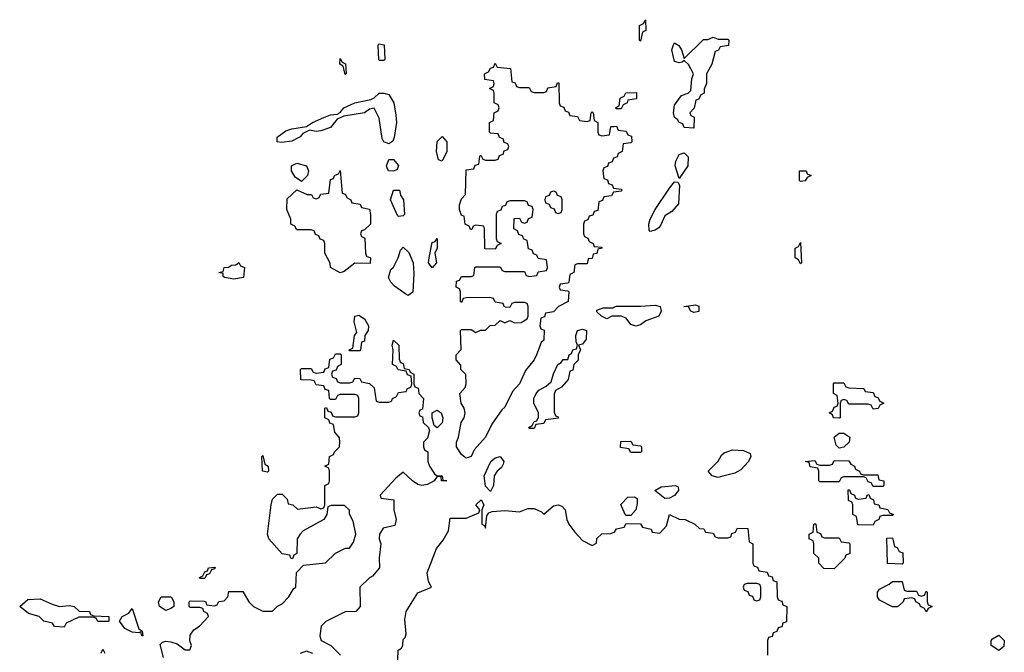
# Model space of a CAD drawing. Header units: inches. Extents: x 2777885 to 2884230, y 684484 to 829189.
# Tile 41 of 239: x 2847546 to 2851612, y 730822 to 733434. Entities that reach past the tile are written whole.
import ezdxf

# ---------------------------------------------------------------- set-up
doc = ezdxf.new("R2010")
doc.units = ezdxf.units.IN
doc.header["$MEASUREMENT"] = 0
doc.layers.add('C8743', color=7, linetype='Continuous')
doc.layers.add('C8753', color=7, linetype='Continuous')

msp = doc.modelspace()

# ---------------------------------------------------------------- linework, layer by layer
at = {"layer": 'C8743', "color": 6}
for points in [[(2849030, 733266), (2849028.9, 733268.9), (2849026, 733330), (2849030, 733334), (2849051.3, 733330), (2849054, 733270), (2849050, 733266)], [(2848890, 733208), (2848882, 733242), (2848868, 733250), (2848870, 733274), (2848878, 733258), (2848891.6, 733251.6), (2848894, 733210)], [(2849070, 732921.2), (2849050, 732929.4), (2849043.3, 732943.3), (2849030, 733028), (2849010, 733068), (2848990, 733064), (2848970.4, 733049.6), (2848884.7, 733035.3), (2848857.3, 733022.7), (2848830, 732989.3), (2848790, 732975.1), (2848770, 732972.7), (2848742.8, 732977.2), (2848715.5, 732964.5), (2848704, 732950), (2848670, 732932), (2848626.8, 732926.8), (2848609.3, 732929.3), (2848608.7, 732948.7), (2848645.6, 732974.4), (2848670, 732983.8), (2848730, 732993.4), (2848755.3, 733010), (2848802, 733030), (2848830, 733040.7), (2848856.4, 733043.6), (2848870, 733051.3), (2848884, 733070), (2848929.6, 733090.4), (2848996, 733104), (2849010, 733110.8), (2849030, 733130.6), (2849050, 733130.7), (2849070, 733124.7), (2849090.6, 733090.6), (2849099.8, 733039.8), (2849102, 733010), (2849093, 732947), (2849087.5, 732932.5)], [(2849290, 732849.3), (2849275.3, 732855.3), (2849266.6, 732890), (2849269.5, 732930.5), (2849290, 732951.3), (2849310.4, 732930), (2849310.4, 732890)], [(2848710, 732766), (2848683.1, 732783.1), (2848668.7, 732810), (2848669, 732830), (2848690, 732841), (2848730, 732830.8), (2848738, 732810), (2848734, 732790)], [(2849090, 732809), (2849069.6, 732809.6), (2849062.9, 732822.9), (2849060.9, 732830), (2849070, 732856), (2849090, 732856), (2849110, 732832), (2849104.7, 732815.3)], [(2848992.7, 732427.3), (2848930, 732428.7), (2848885.4, 732394.6), (2848870, 732389), (2848829, 732410), (2848828.4, 732428.4), (2848806, 732470), (2848806, 732510), (2848802, 732522), (2848787.3, 732527.3), (2848782, 732542), (2848767.3, 732547.3), (2848762, 732562), (2848750, 732566), (2848690, 732566), (2848682, 732582), (2848666, 732590), (2848666, 732610), (2848648.7, 732650), (2848650, 732694), (2848690, 732732), (2848732.7, 732712.7), (2848751.6, 732711.6), (2848758, 732698), (2848770, 732694), (2848782, 732698), (2848790, 732714), (2848822, 732718), (2848830, 732774), (2848842, 732778), (2848846, 732790), (2848862, 732798), (2848870, 732811.3), (2848878, 732718), (2848890, 732714), (2848898, 732698), (2848914, 732690), (2848918, 732678), (2848951.6, 732671.6), (2848958, 732658), (2848991.1, 732651.1), (2848994, 732630), (2848994, 732590), (2848970, 732566), (2848958, 732562), (2848954, 732550), (2848958, 732538), (2848971.6, 732531.6), (2848974, 732470), (2848978, 732458), (2848994, 732450)], [(2849110, 732621.2), (2849105.6, 732625.6), (2849077.2, 732690), (2849090, 732730.6), (2849114, 732730), (2849118, 732710), (2849130.6, 732690.6), (2849134.8, 732630), (2849130, 732624)], [(2849750, 732726), (2849738, 732722), (2849732.7, 732707.3), (2849718, 732702), (2849714, 732690), (2849718, 732678), (2849732.7, 732672.7), (2849738, 732658), (2849752.7, 732652.7), (2849758, 732638), (2849770, 732634), (2849782, 732638), (2849786, 732650), (2849786, 732690), (2849782, 732702), (2849767.3, 732707.3), (2849762, 732722)], [(2849250, 732409.6), (2849234.5, 732430), (2849237, 732450), (2849250, 732514), (2849262, 732518), (2849270, 732531), (2849270.4, 732490), (2849261, 732470), (2849267.7, 732430)], [(2849150, 732295.3), (2849140.2, 732300.2), (2849094.2, 732334.2), (2849079, 732350), (2849069.2, 732370), (2849078, 732402), (2849090, 732412), (2849108.7, 732450), (2849118, 732482), (2849130, 732494), (2849152.7, 732472.7), (2849170.3, 732430.3), (2849173.7, 732386.3), (2849170, 732309)], [(2848430, 732362), (2848391.3, 732368.7), (2848386, 732374), (2848386, 732386), (2848368.7, 732390), (2848386, 732394), (2848390, 732411.3), (2848408, 732412), (2848420.4, 732419.6), (2848438, 732422), (2848451.1, 732431.1), (2848458, 732418), (2848474, 732410), (2848470, 732368.7)], [(2848910, 732066), (2848906, 732070), (2848922, 732078), (2848928, 732130), (2848938, 732142), (2848926.6, 732186.6), (2848929.3, 732210), (2848946.6, 732213.4), (2848970, 732198), (2848986.8, 732170), (2848984.7, 732150), (2848971.3, 732130), (2848970, 732106), (2848958, 732102), (2848954, 732070), (2848950, 732066)], [(2849650, 731746), (2849648.7, 731750), (2849662, 731758), (2849670, 731774), (2849682, 731778), (2849688, 731792), (2849688.7, 731810), (2849669.8, 731849.8), (2849669.8, 731870), (2849678.3, 731890), (2849690, 731903.7), (2849719.7, 731920.3), (2849741.2, 731938.8), (2849750, 731971), (2849767.8, 732010), (2849781.6, 732018.4), (2849790, 732030.4), (2849809.2, 732030.8), (2849815.3, 732050), (2849824.5, 732055.5), (2849830, 732070.7), (2849844.7, 732075.3), (2849849.3, 732090), (2849843.3, 732103.3), (2849843.1, 732130), (2849849.7, 732150), (2849870, 732155.3), (2849886, 732150), (2849884.9, 732115.1), (2849870, 732094), (2849854, 732090), (2849862, 732070), (2849852, 732050), (2849851.6, 732028.4), (2849834, 732010), (2849830, 731986), (2849818, 731982), (2849811.6, 731948.4), (2849783.6, 731916.4), (2849758, 731902), (2849752.7, 731887.3), (2849752.7, 731812.7), (2849758, 731798), (2849770, 731794), (2849771.6, 731788.4), (2849718, 731782), (2849710, 731766), (2849678, 731762), (2849670, 731746)], [(2849270, 731749), (2849258, 731758), (2849248.7, 731790), (2849249.1, 731810.9), (2849270, 731822), (2849286.8, 731810), (2849294, 731790), (2849290, 731768.7)], [(2848570, 731566), (2848548.7, 731570), (2848546, 731630), (2848550, 731634), (2848558, 731598), (2848572, 731590), (2848574, 731570)], [(2849490, 731486), (2849470, 731508), (2849464.7, 731550), (2849491.8, 731610), (2849510, 731624.9), (2849530.4, 731630.4), (2849544.9, 731610), (2849542, 731598), (2849535.5, 731584.5), (2849518, 731570), (2849504.7, 731550), (2849502, 731510)], [(2848290, 731126), (2848288, 731130), (2848302, 731138), (2848310, 731154), (2848322, 731158), (2848326, 731170), (2848352.7, 731172.7), (2848350, 731166), (2848338, 731162), (2848330, 731146), (2848318, 731142), (2848310, 731126)], [(2847710, 731011), (2847750, 731014.8), (2847770.6, 731010.6), (2847791.3, 730991.3), (2847834, 730990), (2847838, 730978), (2847852.7, 730972.7), (2847914, 730970), (2847914, 730950), (2847910.8, 730949.2), (2847869, 730949), (2847862, 730962), (2847850, 730966), (2847790, 730966), (2847738, 730942), (2847730, 730926), (2847690, 730928), (2847682, 730942), (2847646, 730950), (2847626, 730970), (2847582, 730982), (2847546, 731010), (2847580.2, 731039.8), (2847630, 731042.8), (2847679.8, 731019.8)], [(2848150, 730994), (2848124, 731010), (2848119, 731030), (2848129.6, 731050.4), (2848172, 731050), (2848182, 731030), (2848182, 731010), (2848170, 731002)], [(2848050, 730889), (2848046, 730906), (2848038, 730902), (2848010, 730905.2), (2847979.5, 730919.5), (2847958, 730950), (2847968.7, 730970), (2847996.2, 730983.8), (2848010, 731002), (2848038, 730918), (2848051.3, 730908.7), (2848054, 730890)]]:
    msp.add_lwpolyline(points, close=True, dxfattribs=at)
for points in [[(2850000, 732722.3), (2849998, 732722), (2849990, 732706), (2849958, 732702), (2849952.7, 732687.3), (2849938, 732682), (2849934, 732646), (2849918, 732642), (2849912.7, 732627.3), (2849898, 732622), (2849892.7, 732607.3), (2849878, 732602), (2849874, 732590), (2849874, 732550), (2849878, 732538), (2849892, 732532), (2849898, 732518), (2849914, 732510), (2849918, 732498), (2849950, 732494), (2849951.3, 732490), (2849934, 732486), (2849930, 732468), (2849914, 732466), (2849910, 732448), (2849894, 732446), (2849890, 732426), (2849850, 732426), (2849838, 732422), (2849834, 732390), (2849818, 732382), (2849814, 732350), (2849810, 732346), (2849778, 732342), (2849774, 732330), (2849778, 732318), (2849810, 732314), (2849814, 732310), (2849811, 732270), (2849770.9, 732249.1), (2849750, 732228), (2849718, 732222), (2849712.7, 732207.3), (2849698, 732202), (2849694, 732170), (2849698, 732158), (2849711.3, 732151.3), (2849710.9, 732110.9), (2849699.6, 732100.4), (2849680.7, 732050), (2849670, 732029.2), (2849634.4, 731985.6), (2849610.3, 731930), (2849580.9, 731899.1), (2849550, 731834), (2849537.3, 731822.7), (2849496, 731764), (2849470, 731709.6), (2849422.3, 731657.7), (2849410, 731629.5), (2849390, 731622.7), (2849385.4, 731625.4), (2849370, 731639), (2849349.3, 731670), (2849349.3, 731690), (2849358, 731710), (2849369.6, 731770), (2849381.2, 731790), (2849385.2, 731810), (2849381.2, 731830), (2849369, 731851), (2849364, 731890), (2849385.2, 731914.8), (2849389.2, 731930), (2849388.7, 731968.7), (2849368, 731990), (2849367.3, 732007.3), (2849348.7, 732030), (2849349, 732050), (2849368.4, 732071.6), (2849366, 732150), (2849370, 732154), (2849410, 732154), (2849430, 732142), (2849448.7, 732151.3), (2849470, 732152), (2849489.3, 732170.7), (2849510, 732172), (2849530, 732191.3), (2849550, 732182), (2849570, 732192), (2849590, 732182), (2849616.4, 732183.6), (2849642, 732198), (2849646, 732210), (2849646, 732250), (2849642, 732262), (2849630, 732266), (2849590, 732266), (2849578, 732262), (2849570, 732246), (2849552.7, 732247.3), (2849546, 732250), (2849542, 732262), (2849510, 732268), (2849502, 732282), (2849487.3, 732287.3), (2849390, 732286), (2849378, 732282), (2849370, 732266), (2849366, 732270), (2849366, 732310), (2849362, 732322), (2849348, 732330), (2849350, 732354), (2849362, 732358), (2849370, 732374), (2849410, 732374), (2849422, 732378), (2849426, 732410), (2849430, 732414), (2849530, 732414), (2849538, 732398), (2849550, 732394), (2849630, 732394), (2849638, 732378), (2849650, 732374), (2849682, 732378), (2849687.3, 732392.7), (2849722, 732398), (2849726, 732410), (2849722, 732442), (2849687.3, 732447.3), (2849682, 732462), (2849667.3, 732467.3), (2849662, 732482), (2849647.3, 732487.3), (2849642, 732522), (2849627.3, 732527.3), (2849622, 732542), (2849607.3, 732547.3), (2849602, 732562), (2849586, 732570), (2849587.3, 732612.7), (2849610, 732614), (2849618, 732598), (2849630, 732594), (2849642, 732598), (2849647.3, 732612.7), (2849662, 732618), (2849666, 732650), (2849662, 732662), (2849647.3, 732667.3), (2849642, 732682), (2849630, 732686), (2849570, 732686), (2849558, 732682), (2849552.7, 732667.3), (2849538, 732662), (2849532.7, 732647.3), (2849518, 732642), (2849514, 732630), (2849514, 732530), (2849518, 732518), (2849534, 732510), (2849518, 732502), (2849510, 732486), (2849467.3, 732487.3), (2849466, 732570), (2849462, 732582), (2849430, 732586), (2849418, 732582), (2849412.7, 732567.3), (2849407.3, 732567.3), (2849402, 732582), (2849386, 732590), (2849382, 732622), (2849370, 732626), (2849362, 732650), (2849362, 732670), (2849370, 732694), (2849387.3, 732712.7), (2849390, 732814), (2849422, 732818), (2849427.3, 732832.7), (2849442, 732838), (2849446, 732870), (2849450, 732874), (2849458, 732858), (2849470, 732854), (2849510, 732854), (2849522, 732858), (2849527.3, 732872.7), (2849542, 732878), (2849547.3, 732892.7), (2849562, 732898), (2849566, 732910), (2849562, 732922), (2849547.3, 732927.3), (2849542, 732942), (2849527.3, 732947.3), (2849522, 732962), (2849490, 732966), (2849486, 732970), (2849486, 733010), (2849502, 733018), (2849506, 733050), (2849522, 733058), (2849526, 733070), (2849522, 733082), (2849506, 733090), (2849506, 733130), (2849502, 733142), (2849486, 733150), (2849502, 733158), (2849506, 733170), (2849502, 733182), (2849467.3, 733187.3), (2849466, 733210), (2849482, 733218), (2849490, 733234), (2849502, 733238), (2849510, 733254), (2849518, 733238), (2849572.7, 733232.7), (2849578, 733178), (2849592.7, 733172.7), (2849598, 733158), (2849610, 733154), (2849650, 733154), (2849658, 733138), (2849670, 733134), (2849710, 733134), (2849722, 733138), (2849727.3, 733152.7), (2849762, 733158), (2849767.3, 733172.7), (2849772.7, 733172.7), (2849774, 733090), (2849778, 733078), (2849792.7, 733072.7), (2849798, 733058), (2849812.7, 733052.7), (2849818, 733038), (2849850, 733034), (2849858, 733018), (2849890, 733014), (2849902, 733018), (2849906, 733050), (2849910, 733054), (2849914, 733050), (2849918, 733018), (2849934, 733010), (2849934, 732970), (2849938, 732958), (2849950, 732954), (2849982, 732958), (2849987.3, 732992.7), (2850000, 732993.4)], [(2850000, 732862.7), (2849998, 732862), (2849992.7, 732847.3), (2849978, 732842), (2849972.7, 732827.3), (2849958, 732822), (2849954, 732810), (2849958, 732778), (2849972.7, 732772.7), (2849978, 732758), (2849992.7, 732752.7), (2849998, 732738), (2850000, 732737.7)], [(2850000, 732209.2), (2849990.9, 732209.1), (2849970, 732198), (2849948, 732210), (2849930, 732228), (2849930, 732234), (2849955.3, 732244.7), (2849995.3, 732244.7), (2850000, 732246.5)], [(2848140.5, 730800.5), (2848125.6, 730854.4), (2848136, 730864), (2848150, 730867.7), (2848170, 730864.9), (2848196.2, 730856.2), (2848230, 730831.3), (2848248, 730832), (2848255.3, 730850), (2848249.1, 730869.1), (2848250, 730892), (2848265.6, 730914.4), (2848288, 730930), (2848326, 730970), (2848322, 730982), (2848306, 730990), (2848302, 731002), (2848290, 731006), (2848250, 731006), (2848246, 731010), (2848246, 731030), (2848250, 731034), (2848307.3, 731032.7), (2848314, 731030), (2848318, 731018), (2848350, 731014), (2848362, 731018), (2848368.7, 731031.3), (2848390, 731034), (2848406, 731050), (2848410, 731072), (2848467.3, 731072.7), (2848492, 731030), (2848511.1, 731011.1), (2848550, 730991.3), (2848590, 730992), (2848610, 731012), (2848630, 731022), (2848658, 731050), (2848676.4, 731083.6), (2848686, 731090), (2848688.4, 731151.6), (2848718, 731182), (2848808.9, 731191.1), (2848850, 731231.3), (2848891.6, 731251.6), (2848908.4, 731251.6), (2848924, 731276), (2848934, 731310), (2848922.7, 731362.7), (2848908, 731392), (2848908, 731408), (2848887.3, 731427.3), (2848832.7, 731427.3), (2848818, 731422), (2848814, 731390), (2848802, 731370), (2848717.3, 731322.7), (2848704.7, 731310), (2848691.3, 731290), (2848691, 731229), (2848678, 731222), (2848672, 731208), (2848666, 731210), (2848662, 731222), (2848630, 731228), (2848575.3, 731290), (2848569.1, 731309.1), (2848584, 731430), (2848590, 731454), (2848610, 731474), (2848630, 731474), (2848650, 731454), (2848654, 731434), (2848674, 731430), (2848692.7, 731412.7), (2848770, 731422), (2848790, 731414), (2848802, 731418), (2848806, 731430), (2848806, 731510), (2848822, 731518), (2848826, 731530), (2848826, 731570), (2848822, 731582), (2848806, 731590), (2848822, 731598), (2848826, 731630), (2848842, 731638), (2848846, 731650), (2848866, 731670), (2848868, 731690), (2848867.3, 731707.3), (2848848, 731730), (2848842, 731762), (2848827.3, 731767.3), (2848822, 731782), (2848806, 731790), (2848806, 731830), (2848812.7, 731832.7), (2848818, 731818), (2848832.7, 731812.7), (2848838, 731798), (2848850, 731794), (2848930, 731794), (2848942, 731798), (2848946, 731810), (2848946, 731870), (2848942, 731882), (2848930, 731886), (2848870, 731886), (2848858, 731882), (2848850, 731866), (2848830, 731866), (2848826, 731870), (2848822, 731902), (2848807.3, 731907.3), (2848802, 731922), (2848770, 731926), (2848762, 731942), (2848750, 731946), (2848707.3, 731947.3), (2848706, 731990), (2848710, 731994), (2848750, 731994), (2848758, 731978), (2848770, 731974), (2848802, 731978), (2848807.3, 731992.7), (2848822, 731998), (2848827.3, 732032.7), (2848842, 732038), (2848850, 732054), (2848870, 732054), (2848874, 732050), (2848874, 732010), (2848858, 732002), (2848852.7, 731987.3), (2848838, 731982), (2848834, 731970), (2848838, 731958), (2848852.7, 731952.7), (2848858, 731938), (2848870, 731934), (2848910, 731934), (2848922, 731938), (2848930, 731954), (2848950, 731952), (2848958, 731938), (2848990, 731932), (2849010, 731914), (2849018, 731858), (2849030, 731854), (2849070, 731854), (2849082, 731858), (2849086, 731870), (2849102, 731878), (2849110, 731894), (2849142, 731898), (2849146, 731910), (2849162, 731918), (2849166, 731930), (2849162, 731962), (2849148, 731968), (2849142, 731982), (2849108.4, 731988.4), (2849102, 732002), (2849086, 732010), (2849088.7, 732070), (2849084, 732090), (2849090, 732110.7), (2849112, 732090), (2849112.7, 732032.7), (2849118, 732018), (2849130, 732014), (2849134, 731994), (2849154, 731990), (2849158, 731978), (2849174, 731970), (2849174, 731930), (2849178, 731918), (2849192, 731912), (2849194, 731890), (2849214, 731870), (2849210, 731826), (2849198, 731822), (2849194, 731810), (2849198, 731798), (2849210, 731794), (2849212, 731770), (2849234, 731750), (2849238, 731738), (2849230, 731706), (2849214, 731690), (2849214, 731670), (2849218, 731658), (2849232, 731650), (2849231.3, 731610), (2849238.8, 731590), (2849258.7, 731558.7), (2849270.3, 731550.3), (2849291.3, 731550), (2849292.7, 731532.7), (2849310.3, 731530), (2849288, 731530), (2849286, 731546), (2849270, 731548), (2849258, 731530), (2849230, 731515.1), (2849206, 731510), (2849190, 731514), (2849168, 731530), (2849130, 731566), (2849099.6, 731540.4), (2849034, 731470), (2849038, 731458), (2849090.9, 731450.9), (2849091, 731410), (2849101, 731370), (2849094.8, 731345.2), (2849046.4, 731333.6), (2849031.3, 731310), (2849031, 731290), (2849037.3, 731270), (2849031, 731211), (2849032, 731170), (2849003.6, 731136.4), (2848990, 731128.7), (2848951, 731090), (2848952, 731010), (2848934, 730990), (2848890, 730989), (2848810, 730949), (2848790.7, 730929.3), (2848786, 730890), (2848790.9, 730870.9), (2848831.3, 730850), (2848871.3, 730810)], [(2849106, 730750), (2849109, 730830), (2849122, 730838), (2849128.4, 730851.6), (2849130, 730874), (2849138, 730882), (2849142, 730898), (2849136.9, 730956.9), (2849141.4, 730990), (2849190, 731067.3), (2849246, 731090), (2849233.6, 731113.6), (2849228.6, 731150), (2849266.9, 731250), (2849294.8, 731285.3), (2849316.2, 731323.8), (2849324, 731376), (2849390, 731374.9), (2849442, 731398), (2849446, 731410), (2849429.4, 731430), (2849451.6, 731451.6), (2849462, 731430), (2849454, 731410), (2849454, 731350), (2849465.4, 731345.4), (2849470, 731334), (2849474.6, 731385.4), (2849483.1, 731396.9), (2849497.2, 731402.8), (2849550, 731406.7), (2849610, 731401), (2849644.7, 731415.3), (2849670, 731416), (2849701.4, 731401.4), (2849710, 731391.3), (2849750, 731426.8), (2849770, 731430.8), (2849784.9, 731424.9), (2849798.8, 731410), (2849805.5, 731370), (2849814, 731350), (2849837.8, 731317.8), (2849870, 731282.8), (2849910, 731262), (2849928.4, 731271.6), (2849930, 731292), (2849950, 731311.3), (2849987.3, 731312.7), (2850000, 731317.3)], [(2847882, 730818), (2847890, 730834), (2847898, 730818)], [(2848755.9, 730815.9), (2848730, 730826), (2848704.1, 730815.9)]]:
    msp.add_lwpolyline(points, dxfattribs=at)
at = {"layer": 'C8753', "color": 6}
for points in [[(2850110, 733346), (2850106, 733350), (2850106, 733410), (2850122, 733418), (2850130, 733434), (2850131.3, 733390), (2850118, 733382)], [(2850430, 733354), (2850470, 733354), (2850474, 733350), (2850472.7, 733327.3), (2850438, 733322), (2850432, 733308), (2850418, 733302), (2850404.7, 733250), (2850382, 733210), (2850382, 733170), (2850372.7, 733147.3), (2850372, 733130), (2850358, 733122), (2850350, 733106), (2850338, 733102), (2850331.6, 733068.4), (2850314, 733050), (2850318, 733038), (2850331.6, 733031.6), (2850330, 732986), (2850290, 732988.7), (2850284, 733004), (2850270, 733009.2), (2850262.5, 733022.5), (2850249.8, 733030), (2850246.2, 733050), (2850250, 733080.7), (2850279, 733121), (2850306, 733130), (2850318, 733142), (2850322, 733190), (2850328, 733210), (2850308.4, 733248.4), (2850290, 733266), (2850282, 733258), (2850270, 733255.3), (2850250, 733261.2), (2850239.7, 733310), (2850246.3, 733330), (2850250, 733338.8), (2850267.7, 733327.7), (2850278.8, 733310), (2850290, 733274), (2850370, 733352), (2850387.3, 733352.7), (2850410, 733362)], [(2850010, 733066), (2850006, 733070), (2850022, 733078), (2850026, 733110), (2850042, 733118), (2850048.4, 733131.6), (2850092.7, 733132.7), (2850092.7, 733107.3), (2850058, 733102), (2850054, 733090), (2850038, 733082), (2850030, 733066)], [(2850270, 732778), (2850252.8, 732830), (2850255.4, 732850), (2850270, 732877.3), (2850290, 732884.7), (2850307.1, 732867.1), (2850305.5, 732830)], [(2850770, 732766), (2850766, 732770), (2850766, 732810), (2850794, 732810), (2850798, 732798), (2850814, 732790), (2850798, 732782), (2850790, 732768)], [(2850150, 732559.3), (2850145.4, 732565.4), (2850143.5, 732590), (2850150, 732610.4), (2850169.8, 732650), (2850230, 732738.4), (2850250, 732764), (2850263.6, 732763.6), (2850270.8, 732750), (2850266.9, 732673.1), (2850238.4, 732641.6), (2850210, 732624), (2850193.4, 732586.6), (2850185.2, 732574.8), (2850170, 732565.2)], [(2850770, 732426), (2850762, 732442), (2850748, 732450), (2850748, 732490), (2850762, 732498), (2850770, 732514), (2850774, 732430)], [(2850330, 732225.2), (2850318, 732230), (2850308.4, 732248.4), (2850288, 732250), (2850336.8, 732256.8), (2850350.5, 732250.5), (2850350, 732228.7)], [(2851070, 731826), (2851062, 731842), (2851050, 731846), (2850970, 731846), (2850962, 731862), (2850950, 731866), (2850938, 731862), (2850934, 731850), (2850934, 731790), (2850930, 731788), (2850906, 731790), (2850902, 731802), (2850888.7, 731810), (2850902, 731818), (2850910, 731834), (2850922, 731838), (2850926, 731850), (2850922, 731882), (2850906, 731890), (2850906, 731930), (2850910, 731934), (2850950, 731934), (2850958, 731918), (2850970, 731914), (2851031.6, 731911.6), (2851038, 731898), (2851070, 731894), (2851078, 731878), (2851090, 731874), (2851098, 731858), (2851114, 731850), (2851098, 731842), (2851091.6, 731828.4)], [(2850930, 731664), (2850917.2, 731677.2), (2850909.2, 731710), (2850930, 731726.8), (2850950, 731726), (2850974, 731710), (2850971.3, 731690), (2850950, 731668.7)], [(2850070, 731646), (2850062, 731662), (2850027.3, 731667.3), (2850028.4, 731691.6), (2850070, 731694), (2850078, 731678), (2850110, 731674), (2850114, 731670), (2850114, 731650), (2850110, 731646)], [(2850430, 731543.7), (2850406, 731550), (2850389, 731570), (2850430, 731611.3), (2850443.9, 731636.1), (2850454.9, 731645.1), (2850490, 731657.1), (2850534.9, 731654.9), (2850562, 731642), (2850564.9, 731630), (2850555.5, 731610), (2850524.4, 731575.6), (2850499, 731561), (2850450, 731549.4)], [(2851030, 731554), (2851090, 731554), (2851094, 731534), (2851114, 731530), (2851114, 731510), (2851110, 731506), (2851070, 731506), (2851062, 731522), (2851050, 731526), (2851042, 731542), (2851030, 731546), (2850950, 731546), (2850938, 731542), (2850930, 731526), (2850850, 731526), (2850846, 731530), (2850846, 731570), (2850842, 731582), (2850810, 731588), (2850806, 731606), (2850789.3, 731610), (2850830, 731614), (2850838, 731598), (2850850, 731594), (2850890, 731594), (2850902, 731598), (2850910, 731614), (2850970, 731612), (2850978, 731598), (2850994, 731590), (2850998, 731578), (2851014, 731570), (2851018, 731558)], [(2850210, 731456), (2850168.7, 731490), (2850194.8, 731505.2), (2850254, 731510), (2850264.7, 731504.7), (2850266.8, 731490), (2850250, 731469.5), (2850230, 731458)], [(2851010, 731454), (2851042, 731458), (2851046, 731470), (2851052.7, 731472.7), (2851058, 731458), (2851071.6, 731451.6), (2851074, 731434), (2851094, 731430), (2851098, 731418), (2851131.6, 731411.6), (2851138, 731398), (2851154, 731390), (2851150, 731386), (2851110, 731386), (2851098, 731382), (2851094, 731370), (2851078, 731362), (2851070, 731346), (2851007.3, 731347.3), (2851002, 731382), (2850986, 731390), (2850986, 731430), (2850982, 731442), (2850968.4, 731448.4), (2850967.3, 731492.7), (2850972.7, 731492.7), (2850978, 731478), (2850994, 731470), (2850998, 731458)], [(2850050, 731386), (2850046, 731390), (2850028.7, 731431.3), (2850058, 731462), (2850083.6, 731463.6), (2850096, 731456), (2850096, 731436), (2850090.7, 731409.3), (2850070, 731386)], [(2850870, 731294), (2850930, 731294), (2850938, 731278), (2850970, 731274), (2850974, 731270), (2850974, 731230), (2850958, 731222), (2850954, 731210), (2850910, 731166), (2850867.3, 731167.3), (2850846, 731190), (2850846, 731210), (2850826, 731230), (2850826, 731270), (2850822, 731282), (2850806, 731290), (2850806, 731310), (2850822, 731318), (2850826, 731350), (2850830, 731354), (2850834, 731350), (2850838, 731318), (2850852.7, 731312.7), (2850858, 731298)], [(2851190, 731186), (2851130, 731188), (2851127.3, 731292.7), (2851150, 731294), (2851158, 731258), (2851170, 731254), (2851178, 731238), (2851192.7, 731232.7), (2851194, 731190)], [(2851210, 731074), (2851250, 731074), (2851258, 731058), (2851270, 731054), (2851282, 731058), (2851290, 731074), (2851294, 731070), (2851294, 731030), (2851298, 731018), (2851314, 731010), (2851298, 731002), (2851290, 730988.7), (2851282, 731002), (2851266, 731010), (2851262, 731022), (2851246, 731030), (2851242, 731042), (2851230, 731046), (2851198, 731042), (2851194, 731030), (2851170.9, 731009.1), (2851150, 731008.7), (2851096.5, 731036.5), (2851088.7, 731050), (2851088.7, 731070), (2851097.2, 731082.8), (2851137.2, 731102.8), (2851150, 731114), (2851190, 731114), (2851198, 731078)], [(2850590, 731106), (2850550, 731106), (2850538, 731102), (2850534, 731090), (2850538, 731078), (2850552.7, 731072.7), (2850558, 731058), (2850572.7, 731052.7), (2850578, 731038), (2850590, 731034), (2850602, 731038), (2850606, 731050), (2850606, 731090), (2850602, 731102)], [(2851590, 730829), (2851558, 730850), (2851558, 730870), (2851563.1, 730876.9), (2851590, 730892), (2851612, 730870), (2851610, 730846)]]:
    msp.add_lwpolyline(points, close=True, dxfattribs=at)
for points in [[(2850000, 732993.4), (2850010, 732994), (2850018, 732978), (2850050, 732974), (2850058, 732958), (2850072.7, 732952.7), (2850074, 732930), (2850070, 732926), (2850038, 732922), (2850034, 732890), (2850018, 732882), (2850012.7, 732867.3), (2850000, 732862.7)], [(2850000, 732737.7), (2850030, 732734), (2850034, 732730), (2850030, 732726), (2850000, 732722.3)], [(2850000, 732246.5), (2850010, 732250.5), (2850109.6, 732250.4), (2850170, 732255.5), (2850191.3, 732250), (2850194.8, 732230), (2850184.7, 732210), (2850132, 732190), (2850110, 732173.2), (2850090, 732168.7), (2850070, 732175.3), (2850050, 732201.2), (2850030, 732209.3), (2850000, 732209.2)], [(2850000, 731317.3), (2850002, 731318), (2850010, 731332), (2850042, 731338), (2850050, 731354), (2850110, 731352), (2850118, 731338), (2850154, 731330), (2850158, 731318), (2850190, 731314), (2850216.4, 731343.6), (2850230, 731390.8), (2850270, 731371.3), (2850294, 731370), (2850334, 731350), (2850352.7, 731332.7), (2850371.6, 731331.6), (2850378, 731318), (2850410, 731314), (2850418, 731298), (2850430, 731294), (2850470, 731294), (2850482, 731298), (2850487.3, 731312.7), (2850502, 731318), (2850510, 731334), (2850552.7, 731332.7), (2850558, 731278), (2850574, 731270), (2850574, 731190), (2850578, 731178), (2850592.7, 731172.7), (2850598, 731158), (2850632.7, 731152.7), (2850638, 731138), (2850652.7, 731132.7), (2850658, 731118), (2850672.7, 731112.7), (2850674, 731050), (2850678, 731038), (2850692.7, 731032.7), (2850698, 731018), (2850714, 731010), (2850712.7, 730947.3), (2850698, 730942), (2850692.7, 730927.3), (2850678, 730922), (2850672.7, 730907.3), (2850658, 730902), (2850652.7, 730887.3), (2850638, 730882), (2850634, 730870), (2850634, 730810)]]:
    msp.add_lwpolyline(points, dxfattribs=at)

doc.saveas('drawing.dxf')
